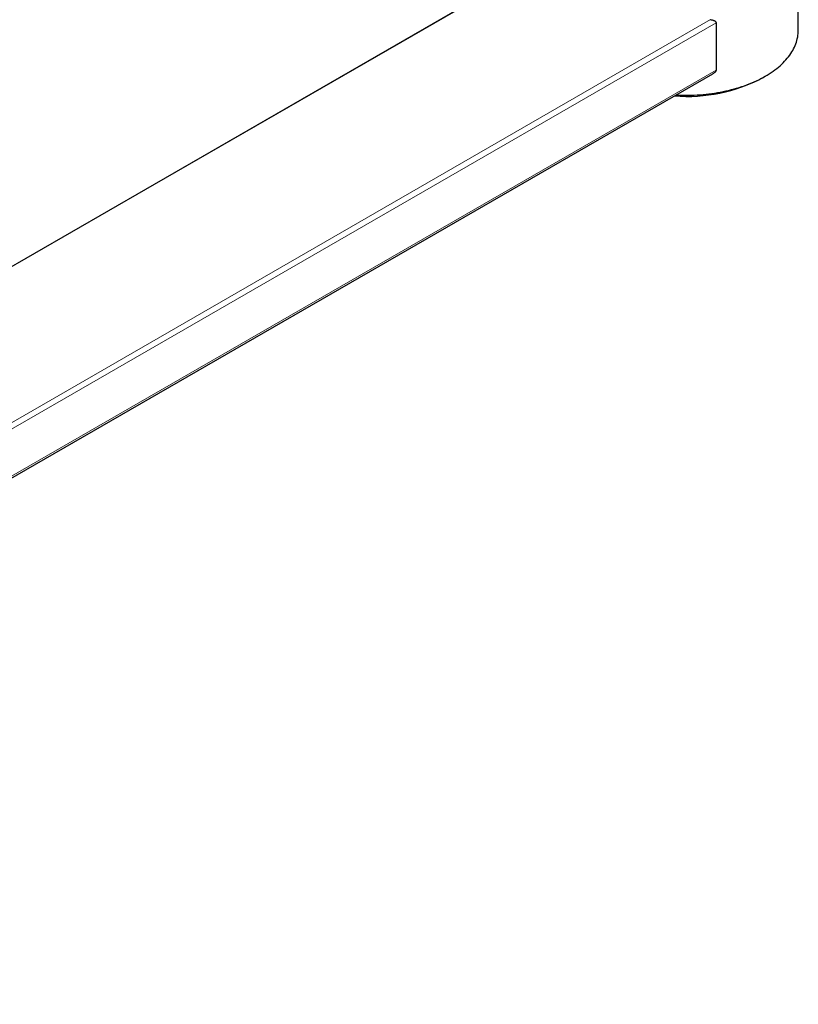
# Model space of a CAD drawing. Header units: millimetres. Extents: x 8 to 1267, y 12 to 683.
# Tile 32 of 48: x 1024 to 1124, y 86 to 212. Entities that reach past the tile are written whole.
import ezdxf

# ---------------------------------------------------------------- set-up
doc = ezdxf.new("R2010")
doc.units = ezdxf.units.MM

msp = doc.modelspace()

# ---------------------------------------------------------------- linework, layer by layer
at = {"color": 7, "linetype": 'Continuous', "lineweight": 30}
for p, q in [((1124.08, 211.07), (1124.08, 224.63)), ((1095.08, 222.27), (887.88, 102.85)), ((1113.5, 212.01), (1113.5, 205.93)), ((905.47, 85.79), (1113.1, 205.47)), ((1119.48, 204.94), (1119.83, 205.15))]:
    msp.add_line(p, q, dxfattribs=at)
at = {"color": 252, "linetype": 'Continuous', "lineweight": 0}
for p, q in [((1095.08, 222.23), (888, 102.88)), ((905.35, 92.85), (1112.79, 212.42)), ((1113.5, 212.01), (905.61, 92.19)), ((905.61, 86.11), (1113.5, 205.93))]:
    msp.add_line(p, q, dxfattribs=at)
at = {"color": 7, "linetype": 'Continuous', "lineweight": 30, "flags": 128}
msp.add_lwpolyline([(1108.35, 202.73), (1108.43, 202.72), (1108.81, 202.71), (1109.19, 202.7), (1109.57, 202.7), (1109.95, 202.7), (1110.33, 202.71), (1110.7, 202.72), (1111.08, 202.74), (1111.46, 202.77), (1111.84, 202.8), (1112.21, 202.84), (1112.58, 202.88), (1112.95, 202.93), (1113.32, 202.98), (1113.69, 203.04), (1114.05, 203.1), (1114.41, 203.17), (1114.76, 203.25), (1115.12, 203.33), (1115.47, 203.42), (1115.81, 203.51), (1116.15, 203.61), (1116.49, 203.71), (1116.82, 203.81), (1117.15, 203.93), (1117.47, 204.04), (1117.78, 204.16), (1118.09, 204.29), (1118.4, 204.42), (1118.69, 204.56), (1118.99, 204.7), (1119.27, 204.84), (1119.55, 204.99), (1119.82, 205.14), (1120.09, 205.3), (1120.35, 205.46), (1120.6, 205.63), (1120.84, 205.79), (1121.08, 205.97), (1121.3, 206.14), (1121.52, 206.32), (1121.73, 206.5), (1121.94, 206.69), (1122.13, 206.88), (1122.32, 207.07), (1122.49, 207.26), (1122.66, 207.46), (1122.82, 207.66), (1122.97, 207.86), (1123.11, 208.06), (1123.24, 208.27), (1123.37, 208.47), (1123.48, 208.68), (1123.58, 208.89), (1123.68, 209.11), (1123.76, 209.32), (1123.83, 209.53), (1123.9, 209.75), (1123.95, 209.97), (1124, 210.19), (1124.03, 210.4), (1124.06, 210.62), (1124.07, 210.84), (1124.08, 211.06), (1124.08, 211.07)], dxfattribs=at)
at = {"color": 7, "linetype": 'Continuous', "lineweight": 30}
msp.add_arc((1109.8, 223.34), 20.79, 265.489, 297.7508, dxfattribs=at)
for points, knots in [([(1112.79, 212.42), (1112.83, 212.41), (1112.91, 212.4), (1113.02, 212.38), (1113.14, 212.35), (1113.23, 212.32), (1113.31, 212.28), (1113.37, 212.24), (1113.42, 212.2), (1113.45, 212.16), (1113.48, 212.11), (1113.5, 212.07), (1113.5, 212.03), (1113.5, 212.01)], [0, 0, 0, 0, 0.124777, 0.248929, 0.373114, 0.498292, 0.582946, 0.666728, 0.748739, 0.813298, 0.874309, 0.936906, 1, 1, 1, 1]), ([(1113.5, 205.93), (1113.5, 205.93), (1113.5, 205.91), (1113.5, 205.88), (1113.48, 205.82), (1113.45, 205.76), (1113.4, 205.69), (1113.33, 205.62), (1113.23, 205.55), (1113.16, 205.5), (1113.11, 205.47), (1113.1, 205.47)], [0, 0, 0, 0, 0.005126, 0.094257, 0.186087, 0.298909, 0.414932, 0.594923, 0.779581, 0.945984, 1, 1, 1, 1])]:
    msp.add_open_spline(points, degree=3, knots=knots, dxfattribs=at)

doc.saveas('drawing.dxf')
